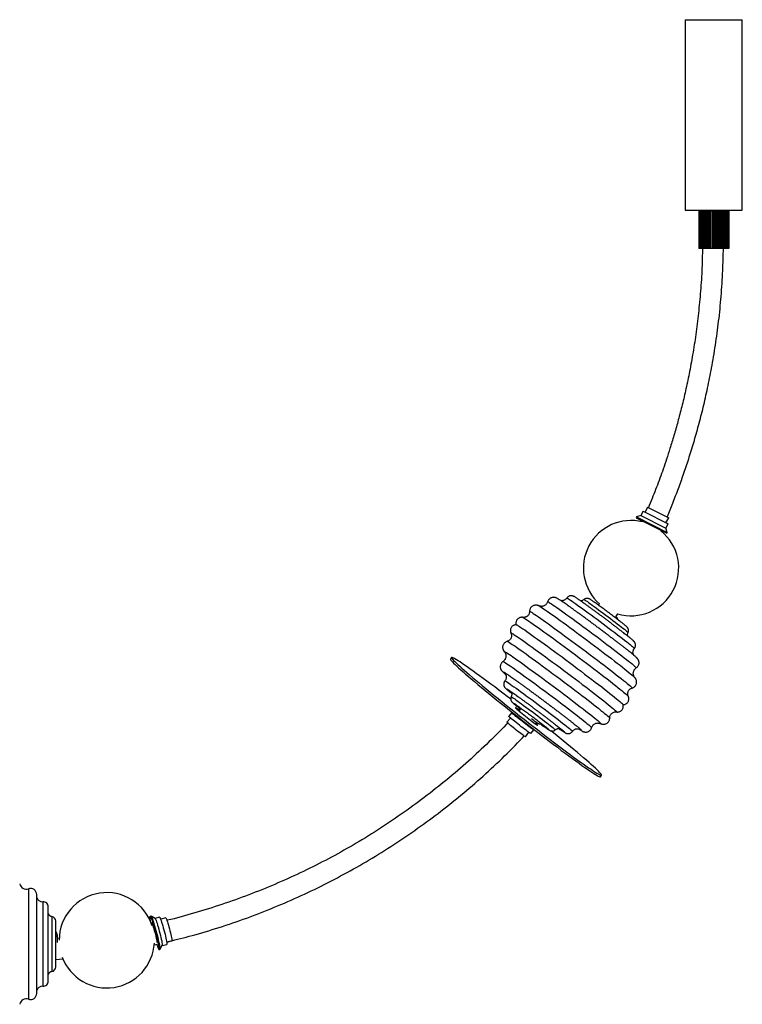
# Paper-space layout '_Frontal' of a CAD drawing. Header units: millimetres. Extents: x -1418 to 189, y -774 to 298.
# Tile 2 of 2: x -569 to 189, y -735 to 298. Entities that reach past the tile are written whole.
import ezdxf

# ---------------------------------------------------------------- set-up
doc = ezdxf.new("R2010")
doc.units = ezdxf.units.MM

psp = doc.layouts.new('_Frontal')

# ---------------------------------------------------------------- linework, layer by layer
at = {"color": 7, "linetype": 'Continuous', "lineweight": 25}
for p, q in [((129, 298.2), (129, 98.2)), ((129, 298.2), (189, 298.2)), ((189, 98.2), (189, 298.2)), ((129, 98.2), (189, 98.2)), ((147.4, 97.2), (143.3, 97.2)), ((143.3, 97.2), (143.3, 58.2)), ((143.4, 97.2), (143.4, 58.2)), ((143.6, 97.2), (143.6, 58.2)), ((143.8, 97.2), (143.8, 58.2)), ((144, 98.2), (144, 97.2)), ((144.3, 97.2), (144.3, 58.2)), ((144.7, 97.2), (144.7, 58.2)), ((145.3, 97.2), (145.3, 58.2)), ((145.9, 97.2), (145.9, 58.2)), ((146.7, 97.2), (146.7, 58.2)), ((147.4, 97.2), (147.4, 58.2)), ((149, 97.2), (147.4, 97.2)), ((147.4, 97.2), (147.4, 58.2)), ((148.4, 97.2), (148.4, 58.2)), ((149, 97.2), (149, 58.2)), ((150.8, 97.2), (149.2, 97.2)), ((149.2, 97.2), (149.2, 58.2)), ((150.4, 97.2), (150.4, 58.2)), ((150.8, 97.2), (150.8, 58.2)), ((151.2, 97.2), (151.2, 58.2)), ((152.9, 97.2), (151.2, 97.2)), ((152.6, 97.2), (152.6, 58.2)), ((152.9, 97.2), (152.9, 58.2)), ((153.5, 97.2), (153.5, 58.2)), ((155.1, 97.2), (153.5, 97.2)), ((154.9, 97.2), (154.9, 58.2)), ((155.1, 97.2), (155.1, 58.2)), ((157.4, 97.2), (155.8, 97.2)), ((155.8, 97.2), (155.8, 58.2)), ((157.3, 97.2), (157.3, 58.2)), ((157.4, 97.2), (157.4, 58.2)), ((159.8, 97.2), (158.3, 97.2)), ((158.3, 97.2), (158.3, 58.2)), ((159.8, 97.2), (159.8, 58.2)), ((162.2, 97.2), (160.6, 97.2)), ((160.6, 58.2), (160.6, 97.2)), ((160.8, 97.2), (160.8, 58.2)), ((162.2, 97.2), (162.2, 58.2)), ((163, 58.2), (163, 97.2)), ((164.6, 97.2), (163, 97.2)), ((163.2, 97.2), (163.2, 58.2)), ((164.6, 97.2), (164.6, 58.2)), ((165.2, 58.2), (165.2, 97.2)), ((166.9, 97.2), (165.2, 97.2)), ((165.5, 97.2), (165.5, 58.2)), ((166.9, 97.2), (166.9, 58.2)), ((167.2, 58.2), (167.2, 97.2)), ((168.9, 97.2), (167.2, 97.2)), ((167.7, 97.2), (167.7, 58.2)), ((168.9, 97.2), (168.9, 58.2)), ((169.1, 58.2), (169.1, 97.2)), ((170.7, 97.2), (169.1, 97.2)), ((169.6, 97.2), (169.6, 58.2)), ((170.7, 58.2), (170.7, 97.2)), ((170.7, 97.2), (170.7, 58.2)), ((174.8, 97.2), (170.7, 97.2)), ((171.3, 97.2), (171.3, 58.2)), ((172.2, 97.2), (172.2, 58.2)), ((172.7, 97.2), (172.7, 58.2)), ((173.4, 97.2), (173.4, 58.2)), ((173.8, 97.2), (173.8, 58.2)), ((174, 97.2), (174, 98.2)), ((174.2, 97.2), (174.2, 58.2)), ((174.5, 97.2), (174.5, 58.2)), ((174.7, 97.2), (174.7, 58.2)), ((174.8, 97.2), (174.8, 58.2)), ((147.4, 58.2), (143.3, 58.2)), ((170.7, 58.2), (147.4, 58.2)), ((174.8, 58.2), (170.7, 58.2)), ((89.7, -213.1), (87.2, -218.6)), ((89.7, -213.1), (111.9, -224.5)), ((78.1, -223.5), (77.7, -224.3)), ((77.7, -224.3), (109.7, -240.7)), ((82.6, -221.9), (78.1, -223.5)), ((78.1, -223.5), (110.1, -239.9)), ((84.9, -217.4), (82.6, -221.9)), ((82.6, -221.9), (108.9, -235.3)), ((84.9, -217.4), (111.1, -230.9)), ((108.8, -229.7), (111.9, -224.5)), ((84.3, -227.7), (83.9, -228.7)), ((108.9, -235.3), (111.1, -230.9)), ((110.1, -239.9), (108.9, -235.3)), ((103.8, -238.4), (104, -237.8)), ((109.7, -240.7), (110.1, -239.9)), ((38.9, -314.5), (38, -316)), ((-41.4, -328.9), (-41.4, -328.9)), ((56.4, -328.2), (58.3, -325.1)), ((-53.7, -345.3), (-53.7, -345.3)), ((-116, -371), (-117.2, -372.6)), ((-61.1, -386.4), (-61, -386.4)), ((76.1, -391.8), (76.2, -392)), ((-52.9, -428.7), (-56, -432.6)), ((-52.9, -428.1), (-52.9, -428.7)), ((-43.3, -424.6), (-45.5, -427)), ((57.2, -428.2), (57.1, -428.1)), ((-54.1, -434.5), (-57.9, -438.8)), ((-28, -440.5), (-26.8, -439.3)), ((-38.3, -454.2), (-35, -449.5)), ((-32.7, -450.9), (-29.6, -446.9)), ((-29.7, -446.9), (-29.1, -446.9)), ((19.5, -446.5), (19.9, -446.8)), ((40.1, -496.1), (41.4, -494.5)), ((-560, -613.6), (-560, -729.6)), ((-551.3, -723.5), (-551.3, -619.7)), ((-544.8, -627.4), (-544.8, -715.8)), ((-539.2, -710.4), (-539.2, -632.8)), ((-535.4, -642.7), (-535.4, -700.5)), ((-531.4, -695.7), (-531.4, -647.5)), ((-431.5, -642.4), (-432.3, -642.7)), ((-427.2, -644.7), (-431.4, -642.5)), ((-429.9, -650.3), (-430.9, -650.5)), ((-422.4, -643.4), (-427.2, -644.7)), ((-416, -644.1), (-421.2, -645.7)), ((-529.5, -665.7), (-529.7, -662.8)), ((-529.7, -662.8), (-529.7, -669.9)), ((-527.6, -665.5), (-529.5, -665.7)), ((-415, -669.3), (-409.6, -668.2)), ((-428, -672.4), (-424.7, -671.7)), ((-423.1, -677.5), (-422.2, -677.2)), ((-422.2, -677.2), (-419.6, -673.2)), ((-419.7, -673.2), (-414.9, -672)), ((-531.4, -687.9), (-523.7, -687.1))]:
    psp.add_line(p, q, dxfattribs=at)
at = {"color": 7, "linetype": 'Continuous', "lineweight": 25, "flags": 128}
for points in [[(5, -308.6), (5, -308.6), (5.2, -308.7), (5.7, -308.9), (6.5, -309.4), (7.6, -310.1), (8.9, -311), (10.5, -312), (12.3, -313.3), (14.4, -314.7), (16.6, -316.3), (19.1, -318.1), (21.7, -320), (24.5, -322), (27.4, -324.1), (30.4, -326.3), (33.5, -328.6), (36.6, -330.9), (39.8, -333.3), (42.9, -335.6), (46.1, -338), (49.2, -340.4), (52.2, -342.7), (55.2, -344.9), (58, -347.1), (60.7, -349.1), (63.2, -351.1), (65.5, -352.9), (67.7, -354.6), (69.6, -356.1), (71.2, -357.5), (72.7, -358.6), (73.8, -359.6), (74.7, -360.4), (75.3, -361), (75.7, -361.4), (75.7, -361.5)], [(-24.4, -316.8), (-24.2, -316.9), (-24.2, -316.9)], [(-24.2, -316.9), (-23.5, -317.3), (-22.4, -317.9), (-21.1, -318.8), (-19.6, -319.8), (-17.8, -321), (-15.7, -322.5), (-13.4, -324), (-10.9, -325.8), (-8.2, -327.7), (-5.3, -329.8), (-2.2, -332), (1, -334.4), (4.4, -336.8), (7.9, -339.4), (11.5, -342), (15.2, -344.7), (18.9, -347.5), (22.7, -350.3), (26.5, -353.1), (30.2, -355.9), (34, -358.8), (37.7, -361.6), (41.4, -364.3), (44.9, -367), (48.4, -369.7), (51.7, -372.2), (54.9, -374.7), (57.9, -377), (60.8, -379.2), (63.4, -381.3), (65.8, -383.3), (68, -385), (70, -386.6), (71.7, -388), (73.2, -389.3), (74.4, -390.3), (75.4, -391.1), (76, -391.8), (76.1, -391.8)], [(-15.2, -312.4), (-15.2, -312.4), (-14.9, -312.5), (-14.4, -312.7), (-13.6, -313.2), (-12.5, -313.9), (-11.1, -314.8), (-9.5, -315.9), (-7.6, -317.1), (-5.5, -318.6), (-3.2, -320.2), (-0.6, -322), (2.1, -324), (5, -326.1), (8.1, -328.3), (11.4, -330.7), (14.7, -333.1), (18.2, -335.7), (21.7, -338.3), (25.3, -341), (29, -343.7), (32.6, -346.4), (36.3, -349.1), (39.9, -351.8), (43.4, -354.5), (46.9, -357.2), (50.3, -359.7), (53.6, -362.2), (56.7, -364.6), (59.7, -367), (62.5, -369.1), (65.1, -371.2), (67.5, -373.1), (69.7, -374.8), (71.6, -376.4), (73.3, -377.8), (74.7, -379), (75.9, -380), (76.8, -380.8), (77.4, -381.4), (77.7, -381.7), (77.8, -381.9)], [(22.8, -310.2), (23, -310.2), (23.5, -310.5), (24.2, -310.9), (25.2, -311.6), (26.5, -312.4), (28, -313.5), (29.7, -314.7), (31.6, -316), (33.7, -317.5), (35.9, -319.1), (38.3, -320.9), (40.7, -322.7), (43.2, -324.5), (45.8, -326.4), (48.3, -328.3), (50.8, -330.2), (53.3, -332.1), (55.7, -333.9), (57.9, -335.6), (60.1, -337.3), (62, -338.8), (63.7, -340.2), (65.3, -341.4), (66.6, -342.4), (67.6, -343.3), (68.4, -344), (68.9, -344.5), (69.2, -344.7), (69.2, -344.8)], [(-41.4, -328.9), (-41.4, -328.9), (-41, -329.1), (-40.3, -329.5), (-39.3, -330), (-38, -330.8), (-36.5, -331.8), (-34.8, -333), (-32.7, -334.4), (-30.5, -336), (-28, -337.7), (-25.3, -339.6), (-22.4, -341.7), (-19.3, -343.9), (-16.1, -346.2), (-12.7, -348.7), (-9.1, -351.2), (-5.5, -353.9), (-1.7, -356.7), (2.1, -359.5), (6, -362.4), (10, -365.3), (13.9, -368.3), (17.9, -371.2), (21.8, -374.2), (25.7, -377.1), (29.6, -380), (33.3, -382.9), (37, -385.7), (40.5, -388.4), (43.9, -391), (47.2, -393.5), (50.3, -395.9), (53.2, -398.2), (55.9, -400.3), (58.4, -402.3), (60.6, -404.1), (62.6, -405.7), (64.4, -407.2), (65.9, -408.5), (67.2, -409.5), (68.2, -410.4), (68.9, -411.1), (69.3, -411.6), (69.4, -411.7)], [(-34.2, -322.6), (-34.2, -322.6), (-34, -322.6), (-33.5, -322.8), (-32.7, -323.2), (-31.6, -323.9), (-30.3, -324.7), (-28.7, -325.8), (-26.9, -327), (-24.8, -328.4), (-22.5, -330), (-20, -331.8), (-17.3, -333.7), (-14.3, -335.8), (-11.2, -338.1), (-8, -340.4), (-4.6, -342.9), (-1, -345.5), (2.6, -348.1), (6.3, -350.9), (10.1, -353.7), (14, -356.5), (17.8, -359.4), (21.7, -362.3), (25.6, -365.2), (29.5, -368.1), (33.2, -371), (37, -373.8), (40.6, -376.5), (44.1, -379.2), (47.5, -381.8), (50.8, -384.4), (53.9, -386.8), (56.8, -389), (59.5, -391.2), (62, -393.1), (64.3, -395), (66.3, -396.6), (68.1, -398.1), (69.7, -399.4), (71, -400.5), (72, -401.4), (72.8, -402.1), (73.2, -402.6), (73.4, -402.9), (73.4, -403)], [(-48.1, -336.6), (-48.1, -336.6), (-47.7, -336.8), (-46.9, -337.2), (-46, -337.8), (-44.7, -338.5), (-43.2, -339.6), (-41.4, -340.8), (-39.3, -342.1), (-37, -343.7), (-34.5, -345.5), (-31.8, -347.4), (-28.9, -349.5), (-25.8, -351.7), (-22.5, -354.1), (-19, -356.6), (-15.5, -359.2), (-11.8, -361.9), (-8, -364.7), (-4.1, -367.5), (-0.1, -370.4), (3.8, -373.4), (7.8, -376.4), (11.8, -379.4), (15.8, -382.4), (19.8, -385.3), (23.6, -388.3), (27.4, -391.1), (31.1, -394), (34.7, -396.7), (38.2, -399.4), (41.5, -401.9), (44.6, -404.3), (47.5, -406.6), (50.2, -408.8), (52.7, -410.8), (55, -412.6), (57.1, -414.3), (58.9, -415.7), (60.4, -417), (61.7, -418.1), (62.7, -419), (63.4, -419.7), (63.8, -420.1), (63.9, -420.4)], [(-53.7, -345.3), (-53.7, -345.2), (-53.6, -345.2), (-53.1, -345.4), (-52.4, -345.7), (-51.5, -346.3), (-50.2, -347.1), (-48.7, -348.1), (-46.9, -349.3), (-44.9, -350.7), (-42.7, -352.2), (-40.2, -354), (-37.5, -355.9), (-34.6, -357.9), (-31.5, -360.1), (-28.2, -362.5), (-24.8, -365), (-21.3, -367.5), (-17.6, -370.2), (-13.9, -373), (-10, -375.8), (-6.1, -378.7), (-2.2, -381.6), (1.8, -384.5), (5.7, -387.5), (9.7, -390.5), (13.6, -393.4), (17.4, -396.3), (21.1, -399.2), (24.8, -401.9), (28.4, -404.7), (31.8, -407.3), (35, -409.8), (38.1, -412.2), (41, -414.5), (43.7, -416.6), (46.2, -418.6), (48.4, -420.4), (50.5, -422), (52.2, -423.5), (53.8, -424.7), (55, -425.8), (56, -426.7), (56.7, -427.4), (57.1, -427.8), (57.3, -428.1), (57.2, -428.2)], [(-57.7, -354), (-57.5, -354.1), (-57, -354.3), (-56.2, -354.7), (-55.2, -355.4), (-53.8, -356.2), (-52.3, -357.3), (-50.4, -358.5), (-48.4, -359.9), (-46.1, -361.5), (-43.5, -363.3), (-40.8, -365.2), (-37.9, -367.3), (-34.8, -369.5), (-31.5, -371.9), (-28.1, -374.4), (-24.6, -377), (-20.9, -379.6), (-17.2, -382.4), (-13.4, -385.2), (-9.6, -388), (-5.7, -390.9), (-1.8, -393.8), (2.1, -396.7), (5.9, -399.6), (9.7, -402.5), (13.4, -405.3), (17.1, -408), (20.6, -410.7), (24, -413.3), (27.2, -415.9), (30.3, -418.2), (33.2, -420.5), (35.9, -422.7), (38.4, -424.6), (40.7, -426.5), (42.8, -428.1), (44.6, -429.6), (46.1, -430.9), (47.4, -432), (48.5, -432.9), (49.2, -433.6), (49.7, -434.1), (49.9, -434.4), (49.9, -434.5)], [(-53.9, -414.7), (-57.7, -411.9), (-62.2, -408.4), (-66.5, -405.1), (-70.8, -401.9), (-75, -398.8), (-79, -395.8), (-82.9, -392.9), (-86.6, -390.2), (-90.2, -387.6), (-93.5, -385.2), (-96.7, -382.9), (-99.6, -380.8), (-102.4, -378.9), (-104.9, -377.2), (-107.1, -375.7), (-109.2, -374.4), (-110.9, -373.3), (-112.5, -372.4), (-113.7, -371.7), (-114.7, -371.3), (-115.4, -371), (-115.8, -371), (-116, -371.1), (-115.9, -371.5), (-115.5, -372.1), (-114.8, -373), (-113.9, -374), (-112.7, -375.2), (-111.2, -376.7), (-109.5, -378.3), (-107.5, -380.2), (-105.2, -382.2), (-102.8, -384.4), (-100.1, -386.7), (-97.2, -389.3), (-94, -391.9), (-90.7, -394.8), (-87.2, -397.7), (-83.5, -400.8), (-79.6, -404), (-75.6, -407.3), (-71.5, -410.7), (-67.2, -414.1), (-62.9, -417.6), (-58.4, -421.2), (-53.9, -424.8), (-49.3, -428.5), (-44.7, -432.1), (-40, -435.8), (-35.3, -439.5), (-30.7, -443.1), (-26, -446.7), (-21.5, -450.2), (-16.9, -453.7), (-12.4, -457.1), (-8.1, -460.4), (-3.8, -463.7), (0.4, -466.8), (4.4, -469.8), (8.3, -472.7), (12, -475.4), (15.5, -478), (18.9, -480.4), (22.1, -482.6), (25, -484.7), (27.8, -486.6), (30.3, -488.3), (32.5, -489.8), (34.6, -491.2), (36.3, -492.3), (37.9, -493.2), (39.1, -493.8), (40.1, -494.3), (40.8, -494.6), (41.2, -494.6), (41.4, -494.4), (41.3, -494), (40.9, -493.4), (40.2, -492.6), (39.3, -491.6), (38.1, -490.3), (36.6, -488.9), (34.9, -487.2), (32.9, -485.4), (30.6, -483.4), (28.2, -481.2), (25.5, -478.8), (22.5, -476.3), (19.4, -473.6), (16.1, -470.8), (12.6, -467.9), (8.9, -464.8), (5, -461.6), (1, -458.3), (-3.1, -454.9), (-7.4, -451.5), (-11.8, -447.9), (-11.8, -447.9)], [(-60.5, -365.1), (-60.7, -364.9), (-60.7, -364.7), (-60.6, -364.7), (-60.1, -364.9), (-59.3, -365.3), (-58.3, -365.9), (-57, -366.8), (-55.4, -367.8), (-53.6, -369), (-51.6, -370.4), (-49.3, -372), (-46.8, -373.8), (-44, -375.7), (-41.1, -377.8), (-38.1, -380), (-34.8, -382.4), (-31.5, -384.8), (-28, -387.4), (-24.4, -390), (-20.7, -392.7), (-17, -395.5), (-13.2, -398.3), (-9.4, -401.1), (-5.6, -403.9), (-1.9, -406.8), (1.9, -409.6), (5.5, -412.3), (9.1, -415), (12.5, -417.7), (15.9, -420.2), (19, -422.7), (22.1, -425), (24.9, -427.2), (27.5, -429.3), (30, -431.2), (32.2, -433), (34.2, -434.6), (35.9, -436), (37.4, -437.2), (38.6, -438.3), (39.5, -439.1), (40.1, -439.8), (40.5, -440.2), (40.6, -440.4), (40.4, -440.4), (40.2, -440.3)], [(-117.2, -372.6), (-117.2, -372.7), (-117.1, -373.1), (-116.7, -373.7), (-116.1, -374.5), (-115.1, -375.6), (-113.9, -376.8), (-112.4, -378.3), (-110.7, -379.9), (-108.7, -381.7), (-106.5, -383.7), (-104, -385.9), (-101.3, -388.3), (-98.4, -390.8), (-95.3, -393.5), (-91.9, -396.3), (-88.4, -399.3), (-84.7, -402.4), (-80.9, -405.6), (-76.9, -408.8), (-72.7, -412.2), (-68.5, -415.7), (-64.1, -419.2), (-59.6, -422.8), (-55.1, -426.4), (-50.5, -430.1), (-45.9, -433.7), (-41.2, -437.4), (-36.6, -441), (-31.9, -444.7), (-27.3, -448.3), (-22.7, -451.8), (-18.1, -455.3), (-13.7, -458.7), (-9.3, -462), (-5, -465.2), (-0.9, -468.4), (3.2, -471.4), (7, -474.2), (10.8, -477), (14.3, -479.5), (17.7, -482), (20.8, -484.2), (23.8, -486.3), (26.5, -488.2), (29, -489.9), (31.3, -491.4), (33.3, -492.7), (35.1, -493.8), (36.6, -494.7), (37.9, -495.4), (38.9, -495.9), (39.6, -496.1), (40, -496.2), (40.1, -496.1)], [(-62, -375.2), (-62, -375.2), (-61.8, -375.2), (-61.3, -375.5), (-60.4, -375.9), (-59.4, -376.6), (-58, -377.5), (-56.4, -378.6), (-54.5, -379.9), (-52.4, -381.3), (-50.1, -383), (-47.5, -384.8), (-44.8, -386.7), (-41.8, -388.8), (-38.7, -391.1), (-35.5, -393.4), (-32.1, -395.9), (-28.7, -398.4), (-25.1, -401), (-21.6, -403.7), (-17.9, -406.4), (-14.3, -409.1), (-10.6, -411.8), (-7, -414.5), (-3.5, -417.2), (0, -419.9), (3.4, -422.5), (6.7, -425), (9.8, -427.4), (12.8, -429.7), (15.6, -431.9), (18.2, -433.9), (20.6, -435.8), (22.8, -437.5), (24.7, -439.1), (26.4, -440.5), (27.9, -441.7), (29, -442.7), (29.9, -443.5), (30.5, -444.1), (30.8, -444.5), (30.9, -444.6)], [(-59.7, -388.2), (-60.3, -387.6), (-61, -386.9), (-61.5, -386.5), (-61.7, -386.2), (-61.6, -386.1), (-61.2, -386.3), (-61.1, -386.4)], [(-60, -395.6), (-60, -395.5), (-59.8, -395.6), (-59.3, -395.9), (-58.5, -396.3), (-57.4, -397), (-56.1, -397.9), (-54.5, -399), (-52.7, -400.2), (-50.6, -401.7), (-48.4, -403.3), (-45.9, -405), (-43.3, -406.9), (-40.5, -408.9), (-37.6, -411.1), (-34.6, -413.3), (-31.5, -415.5), (-28.4, -417.9), (-25.2, -420.2), (-22, -422.6), (-18.9, -425), (-15.8, -427.3), (-12.7, -429.6), (-9.8, -431.9), (-7, -434), (-4.3, -436.1), (-1.8, -438), (0.5, -439.9), (2.7, -441.5), (4.6, -443.1), (6.3, -444.4), (7.7, -445.6), (8.9, -446.6), (9.7, -447.4), (10.4, -447.9), (10.7, -448.3), (10.8, -448.5)], [(-53.4, -407.7), (-53.9, -407.3), (-55.1, -406.3), (-56, -405.5), (-56.7, -404.9), (-57.1, -404.4), (-57.2, -404.2), (-57.1, -404.2)], [(-53.5, -412.3), (-53.5, -412.3), (-53.3, -412.3), (-52.8, -412.6), (-52.1, -413), (-51.1, -413.7), (-49.8, -414.5), (-48.3, -415.6), (-46.6, -416.8), (-44.7, -418.1), (-42.6, -419.6), (-40.4, -421.2), (-38, -423), (-35.6, -424.8), (-33.1, -426.6), (-30.5, -428.5), (-28, -430.4), (-25.5, -432.3), (-23, -434.2), (-20.6, -436), (-18.4, -437.7), (-16.2, -439.4), (-14.3, -440.9), (-12.6, -442.3), (-11, -443.5), (-9.7, -444.5), (-8.7, -445.4), (-7.9, -446.1), (-7.4, -446.6), (-7.1, -446.8), (-7.1, -446.9)], [(-44.9, -426.2), (-45.3, -426), (-46.5, -425.1), (-47.5, -424.4), (-48.3, -423.9), (-48.8, -423.6), (-49.1, -423.5), (-49.1, -423.6), (-48.8, -424), (-48.2, -424.6), (-47.4, -425.3), (-46.3, -426.2), (-45, -427.3), (-43.6, -428.5), (-42, -429.8), (-40.3, -431.2), (-38.5, -432.6), (-36.7, -434), (-34.9, -435.4), (-33.2, -436.8), (-31.5, -438), (-30, -439.1), (-28.7, -440.1), (-27.6, -440.9), (-26.7, -441.5), (-26, -441.9), (-25.6, -442), (-25.5, -442), (-25.7, -441.8), (-26.1, -441.3), (-26.8, -440.7), (-27.4, -440.1)], [(-32.7, -450.9), (-32.9, -450.8), (-33.4, -450.5), (-34.2, -450.1), (-35.2, -449.4), (-36.5, -448.5), (-37.9, -447.4), (-39.5, -446.2), (-41.2, -444.9), (-43, -443.6), (-44.8, -442.1), (-46.6, -440.7), (-48.4, -439.3), (-50, -437.9), (-51.5, -436.7), (-52.9, -435.6), (-54, -434.6), (-54.9, -433.8), (-55.5, -433.2), (-55.9, -432.8), (-56, -432.6)], [(-29.7, -446.9), (-29.9, -446.9), (-30.4, -446.6), (-31.1, -446.1), (-32.1, -445.4), (-33.4, -444.5), (-34.8, -443.5), (-36.4, -442.3), (-38.1, -441), (-39.9, -439.6), (-41.7, -438.2), (-43.5, -436.8), (-45.3, -435.4), (-46.9, -434), (-48.5, -432.8), (-49.8, -431.6), (-50.9, -430.7), (-51.8, -429.9), (-52.4, -429.3), (-52.8, -428.9), (-52.9, -428.7)], [(-38.3, -454.2), (-38.5, -454.2), (-39, -453.9), (-39.7, -453.4), (-40.7, -452.7), (-41.9, -451.9), (-43.3, -450.8), (-44.8, -449.7), (-46.4, -448.5), (-48.1, -447.2), (-49.7, -445.9), (-51.3, -444.6), (-52.9, -443.3), (-54.2, -442.2), (-55.4, -441.2), (-56.4, -440.3), (-57.2, -439.6), (-57.7, -439.1), (-57.9, -438.9), (-57.9, -438.8)], [(-32.1, -435.1), (-30.8, -436.1), (-29.6, -437), (-28.5, -437.8), (-27.6, -438.5), (-27, -439), (-26.7, -439.3), (-26.7, -439.4), (-26.8, -439.3)], [(1.6, -448.2), (1.6, -448.2), (1.5, -448.2), (1, -448), (0.3, -447.6), (-0.7, -446.9), (-1.9, -446.1), (-2.7, -445.6)], [(19.9, -446.8), (19.9, -446.9), (20.2, -447.3), (20.3, -447.4), (20, -447.4), (19.5, -447.1), (18.7, -446.6), (17.8, -446.1)], [(-431.8, -648.1), (-431.8, -648.1), (-432.1, -646.5), (-432.3, -645.1), (-432.4, -644), (-432.5, -643.2), (-432.4, -642.8), (-432.3, -642.7), (-432, -642.9), (-431.7, -643.5), (-431.3, -644.4), (-430.9, -645.6), (-430.3, -647), (-429.8, -648.8), (-429.1, -650.7), (-428.5, -652.8), (-427.8, -655.1), (-427.2, -657.5), (-426.5, -659.9), (-425.9, -662.3), (-425.3, -664.7), (-424.8, -667), (-424.3, -669.2), (-423.9, -671.1), (-423.5, -672.9), (-423.2, -674.4), (-423.1, -675.6), (-423, -676.6), (-423, -677.2), (-423.1, -677.5), (-423.3, -677.4), (-423.3, -677.4)], [(-431.5, -642.4), (-431.4, -642.4), (-431.2, -642.7), (-430.8, -643.2), (-430.5, -644.1), (-430, -645.3), (-429.5, -646.8), (-428.9, -648.5), (-428.3, -650.5), (-427.6, -652.6), (-427, -654.9), (-426.3, -657.3), (-425.7, -659.7), (-425, -662.1), (-424.4, -664.5), (-423.9, -666.8), (-423.4, -668.9), (-423, -670.9), (-422.6, -672.7), (-422.4, -674.2), (-422.2, -675.4), (-422.1, -676.3), (-422.1, -677), (-422.2, -677.2), (-422.2, -677.2)], [(-430.6, -649), (-430.7, -649), (-430.8, -649.3), (-430.7, -650), (-430.7, -650.3)], [(-424.7, -670.5), (-424.7, -670.5), (-424.8, -669.7), (-425, -668.5), (-425.3, -667.1), (-425.6, -665.4), (-426, -663.6), (-426.5, -661.6), (-427, -659.6), (-427.6, -657.7), (-428.1, -655.8), (-428.7, -654), (-429.2, -652.4), (-429.6, -651.1), (-430, -650.1), (-430.3, -649.4), (-430.6, -649)], [(-427.2, -644.7), (-427.1, -644.7), (-426.9, -645.1), (-426.5, -645.9), (-426.1, -646.9), (-425.6, -648.3), (-425.1, -649.9), (-424.5, -651.7), (-423.9, -653.7), (-423.3, -655.9), (-422.7, -658.1), (-422.1, -660.3), (-421.6, -662.5), (-421, -664.6), (-420.6, -666.6), (-420.2, -668.4), (-419.9, -670), (-419.7, -671.3), (-419.6, -672.2), (-419.6, -672.9), (-419.6, -673.2)], [(-422.4, -643.4), (-422.3, -643.5), (-422, -643.8), (-421.7, -644.6), (-421.3, -645.6), (-420.8, -647), (-420.3, -648.6), (-419.7, -650.4), (-419.1, -652.4), (-418.5, -654.6), (-417.9, -656.8), (-417.3, -659), (-416.7, -661.2), (-416.2, -663.4), (-415.8, -665.3), (-415.4, -667.1), (-415.1, -668.7), (-414.9, -670), (-414.8, -671), (-414.8, -671.6), (-414.8, -671.9), (-414.9, -672)], [(-416, -644.1), (-416, -644.1), (-415.8, -644.3), (-415.5, -644.8), (-415.1, -645.7), (-414.7, -646.8), (-414.2, -648.3), (-413.7, -649.9), (-413.2, -651.8), (-412.6, -653.7), (-412, -655.7), (-411.5, -657.8), (-411, -659.8), (-410.6, -661.7), (-410.2, -663.4), (-409.9, -664.9), (-409.7, -666.2), (-409.5, -667.2), (-409.5, -667.8), (-409.6, -668.2), (-409.6, -668.2)]]:
    psp.add_lwpolyline(points, dxfattribs=at)
at = {"color": 7, "linetype": 'Continuous', "lineweight": 25}
for centre, radius, start, end in [((72.3, -277.2), 50, 76.0688, 228.6193), ((72.3, -277.2), 50, 253.4476, 51.2405), ((-562.3, -607), 6.97, 190.8804, 289.7593), ((-557.8, -619.7), 6.45, 0, 109.7593), ((-477.8, -667.7), 50, 17.8616, 179.6673), ((-545.2, -621.2), 6.26, 189.6912, 272.921), ((-544.6, -632.8), 5.41, 0, 92.921), ((-534.2, -637), 5.77, 210.9572, 258.1865), ((-536.4, -647.5), 4.97, 0, 78.1865), ((-537.4, -663.3), 7.77, 3.61, 39.4076), ((-477.8, -667.7), 50, 200.8851, 356.6436), ((-400, -664.7), 26.5, 195.7867, 208.5537), ((-534.2, -706.2), 5.77, 101.8135, 149.0428), ((-536.4, -695.7), 4.97, 281.8135, 360), ((-544.6, -710.4), 5.41, 267.079, 0), ((-545.2, -722), 6.26, 87.079, 170.3088), ((-562.3, -736.2), 6.97, 70.2407, 169.1196), ((-557.8, -723.5), 6.45, 250.2407, 0)]:
    psp.add_arc(centre, radius, start, end, dxfattribs=at)
for points, knots in [([(147.2, 58.2), (147.1, 51.4), (146.8, 36.5), (145.3, 13.8), (143.1, -9.5), (140.4, -31.8), (137.1, -53), (133.4, -72.6), (129.6, -90.9), (125.6, -107.6), (121.5, -123.3), (117.4, -137.9), (113.4, -150.9), (109.6, -162.6), (106.1, -173), (102.6, -182.9), (99, -192.4), (95.3, -201.9), (92.5, -208.9), (90.8, -212.8), (90.5, -213.5)], [0, 0, 0, 0, 0.073136, 0.160298, 0.244183, 0.324601, 0.40139, 0.474404, 0.539675, 0.601369, 0.659385, 0.713633, 0.764036, 0.806462, 0.845608, 0.882073, 0.918429, 0.95495, 0.991635, 1, 1, 1, 1]), ([(110.2, -223.6), (110.3, -223.4), (112.3, -218.5), (116.3, -208.6), (122, -193.8), (127.6, -178.3), (132.9, -162.3), (138.2, -145.2), (143.3, -127.2), (148.2, -108.1), (152.7, -88.1), (157.1, -66.4), (161, -43), (164.4, -17.9), (167, 8.2), (168.7, 33.7), (169, 50.5), (169.2, 58.2)], [0, 0, 0, 0, 0.00222, 0.054677, 0.111303, 0.16634, 0.224703, 0.286324, 0.351127, 0.419027, 0.489925, 0.563712, 0.648068, 0.735622, 0.826207, 0.919634, 1, 1, 1, 1]), ([(77.7, -381.9), (78, -381.7), (78.7, -381.2), (79.6, -380.2), (80.2, -379), (80.6, -377.8), (80.7, -376.6), (80.6, -375.5), (80.4, -374.5), (80.1, -373.7), (79.7, -373.1), (79.4, -372.6), (79.1, -372.2), (78.7, -371.8), (78.2, -371.3), (77.6, -370.6), (76.6, -369.8), (75.4, -368.8), (74, -367.6), (72.4, -366.2), (70.5, -364.8), (68.5, -363.1), (66.3, -361.4), (63.9, -359.5), (61.3, -357.5), (58.6, -355.4), (55.7, -353.2), (52.8, -351), (49.7, -348.7), (46.6, -346.3), (43.4, -343.9), (40.2, -341.5), (36.9, -339), (33.7, -336.6), (30.4, -334.2), (27.2, -331.8), (24.1, -329.5), (21, -327.2), (18, -325.1), (15.2, -323), (12.4, -321), (9.8, -319.1), (7.4, -317.4), (5.1, -315.8), (3, -314.3), (1.1, -313), (-0.6, -311.8), (-2.1, -310.8), (-3.4, -310), (-4.5, -309.3), (-5.3, -308.8), (-6.1, -308.5), (-6.6, -308.3), (-7.2, -308.1), (-8, -307.9), (-8.9, -307.8), (-10, -307.9), (-11.2, -308.2), (-12.4, -308.8), (-13.5, -309.6), (-14.3, -310.6), (-14.9, -311.6), (-15.1, -312.3), (-15.1, -312.5)], [0, 0, 0, 0, 0.0064692, 0.0141345, 0.0221043, 0.0294275, 0.036238, 0.0426116, 0.0485738, 0.054165, 0.0596238, 0.0654297, 0.0721571, 0.0808039, 0.0931211, 0.1140174, 0.1378523, 0.1605388, 0.1845253, 0.2078263, 0.2308131, 0.2536361, 0.2763637, 0.2990315, 0.3216597, 0.3442608, 0.3668427, 0.3894109, 0.4119692, 0.4345204, 0.4570665, 0.4796094, 0.5021504, 0.5246909, 0.547232, 0.5697746, 0.5923202, 0.6148703, 0.6374269, 0.6599923, 0.6825697, 0.7051634, 0.7277796, 0.7504275, 0.7731216, 0.7958852, 0.8187595, 0.841823, 0.8652451, 0.8894666, 0.916152, 0.9261201, 0.9334975, 0.9398659, 0.9459729, 0.9521313, 0.9588017, 0.965929, 0.973345, 0.980933, 0.9885985, 0.996566, 1, 1, 1, 1]), ([(4.9, -308.6), (4.7, -308.9), (4.3, -309.6), (3.3, -310.3), (2.2, -310.9), (1.1, -311.2), (0.2, -311.4), (-0.7, -311.4), (-1.3, -311.3), (-1.5, -311.2), (-1.6, -311.2)], [0, 0, 0, 0, 0.138432, 0.303897, 0.455772, 0.596663, 0.727246, 0.84711, 0.957803, 1, 1, 1, 1]), ([(75.7, -361.5), (75.8, -361.5), (76.1, -361.2), (76.5, -360.4), (76.9, -359.2), (77, -358.1), (77, -357.1), (76.7, -356.3), (76.4, -355.6), (76.1, -355), (75.8, -354.6), (75.5, -354.3), (75.2, -353.9), (74.7, -353.4), (74, -352.7), (72.9, -351.8), (71.7, -350.8), (70.2, -349.6), (68.5, -348.2), (66.6, -346.8), (64.6, -345.2), (62.4, -343.5), (60, -341.7), (57.6, -339.8), (55, -337.8), (52.3, -335.7), (49.6, -333.7), (46.8, -331.6), (44, -329.5), (41.1, -327.4), (38.3, -325.3), (35.6, -323.3), (32.9, -321.3), (30.3, -319.4), (27.8, -317.6), (25.5, -315.9), (23.2, -314.3), (21.2, -312.8), (19.3, -311.5), (17.6, -310.3), (16.1, -309.3), (14.8, -308.4), (13.7, -307.7), (12.9, -307.2), (12.3, -306.9), (11.8, -306.7), (11.2, -306.5), (10.6, -306.3), (9.8, -306.2), (8.8, -306.2), (7.7, -306.4), (6.7, -306.9), (5.7, -307.6), (5.2, -308.3), (5, -308.6)], [0, 0, 0, 0, 0.000762, 0.010881, 0.019988, 0.028321, 0.03603, 0.043167, 0.049784, 0.056205, 0.063129, 0.071392, 0.082534, 0.099683, 0.129619, 0.156394, 0.184789, 0.212105, 0.23899, 0.265667, 0.29223, 0.318724, 0.345175, 0.371596, 0.397997, 0.424385, 0.450764, 0.477137, 0.503506, 0.529875, 0.556245, 0.582618, 0.608996, 0.635383, 0.661781, 0.688198, 0.714639, 0.741117, 0.767649, 0.794266, 0.821026, 0.848043, 0.875596, 0.904549, 0.921999, 0.93413, 0.941633, 0.948884, 0.956116, 0.964029, 0.97263, 0.981689, 0.991032, 1, 1, 1, 1]), ([(69.2, -344.8), (69.2, -344.6), (69.5, -344.2), (69.6, -343.3), (69.7, -342.3), (69.5, -341.4), (69.2, -340.7), (68.9, -340.1), (68.6, -339.6), (68.3, -339.3), (68.1, -339), (67.7, -338.6), (67.1, -338.1), (66.3, -337.4), (65.3, -336.6), (64, -335.6), (62.5, -334.4), (60.9, -333.1), (59.1, -331.7), (57.2, -330.2), (55.1, -328.7), (53, -327), (50.8, -325.4), (48.6, -323.7), (46.3, -322.1), (44.1, -320.4), (42, -318.9), (39.9, -317.4), (38, -315.9), (36.2, -314.6), (34.5, -313.5), (33, -312.4), (31.7, -311.5), (30.6, -310.7), (29.6, -310.1), (29, -309.8), (28.5, -309.5), (28, -309.3), (27.5, -309.1), (26.7, -308.9), (25.8, -308.9), (24.8, -309.1), (23.8, -309.5), (23.2, -309.9), (22.9, -310.1)], [0, 0, 0, 0, 0.005563, 0.018582, 0.030447, 0.04132, 0.051226, 0.060177, 0.068722, 0.078128, 0.08985, 0.106932, 0.138047, 0.171779, 0.204171, 0.23835, 0.271859, 0.305064, 0.338115, 0.371079, 0.40399, 0.436868, 0.469728, 0.502577, 0.535423, 0.568272, 0.601129, 0.634003, 0.666904, 0.699847, 0.732856, 0.765975, 0.799284, 0.83296, 0.867477, 0.90467, 0.919087, 0.930349, 0.939926, 0.94972, 0.960954, 0.973352, 0.986664, 1, 1, 1, 1]), ([(-24, -317), (-24.1, -316.9), (-24.4, -316.8), (-24.8, -316.6), (-25.4, -316.4), (-26, -316.2), (-26.7, -316), (-27.7, -316), (-28.8, -316.1), (-30, -316.4), (-31.1, -316.9), (-32.2, -317.8), (-33.1, -318.8), (-33.7, -320), (-34.1, -321.3), (-34.2, -322.2), (-34.2, -322.6), (-34.2, -322.7)], [0, 0, 0, 0, 0.05461, 0.171755, 0.249056, 0.313645, 0.374051, 0.434233, 0.497918, 0.565717, 0.636127, 0.708052, 0.780656, 0.855983, 0.925356, 0.990053, 1, 1, 1, 1]), ([(-15.2, -312.4), (-15.3, -312.8), (-15.6, -313.5), (-16.3, -314.6), (-17.2, -315.7), (-18.3, -316.5), (-19.5, -317), (-20.6, -317.3), (-21.6, -317.4), (-22.5, -317.3), (-23.2, -317.2), (-23.7, -317.1), (-24.1, -317), (-24.3, -316.9), (-24.3, -316.9), (-24.3, -316.8)], [0, 0, 0, 0, 0.0678617, 0.1613573, 0.2598294, 0.3506313, 0.4351691, 0.5142448, 0.5879116, 0.6561912, 0.72119, 0.7881818, 0.8618938, 0.9494068, 1, 1, 1, 1]), ([(22.9, -310.2), (22.8, -310.2), (22.6, -310.5), (21.9, -310.9), (20.8, -311.4), (20, -311.6), (19.5, -311.6), (19.4, -311.6)], [0, 0, 0, 0, 0.009282, 0.327285, 0.618434, 0.886777, 1, 1, 1, 1]), ([(-41.3, -329), (-41.4, -328.9), (-41.8, -328.8), (-42.6, -328.8), (-43.7, -328.9), (-44.8, -329.3), (-45.9, -329.9), (-47, -330.8), (-47.8, -331.9), (-48.3, -333.1), (-48.5, -334.3), (-48.5, -335.4), (-48.4, -336.2), (-48.2, -336.6), (-48.2, -336.7)], [0, 0, 0, 0, 0.0542913, 0.1375904, 0.2247773, 0.3170103, 0.4124352, 0.5096042, 0.6168115, 0.7144059, 0.8044335, 0.8887071, 0.9681683, 1, 1, 1, 1]), ([(-34.2, -322.7), (-34.2, -322.7), (-34.2, -323.1), (-34.3, -324), (-34.7, -325.3), (-35.4, -326.5), (-36.3, -327.5), (-37.4, -328.2), (-38.5, -328.7), (-39.5, -328.9), (-40.4, -329), (-41, -329), (-41.2, -328.9), (-41.3, -328.9)], [0, 0, 0, 0, 0.012442, 0.125743, 0.242317, 0.36045, 0.485423, 0.60002, 0.70637, 0.805771, 0.898652, 0.986407, 1, 1, 1, 1]), ([(58.7, -331.4), (58.7, -331.3), (58.5, -330.9), (58.2, -330.2), (57.7, -329.5), (57.3, -329), (56.9, -328.6), (56.7, -328.3), (56.6, -328.3), (56.6, -328.3)], [0, 0, 0, 0, 0.082691, 0.31267, 0.516011, 0.685712, 0.831285, 0.986201, 1, 1, 1, 1]), ([(-48, -336.6), (-48.1, -336.6), (-48.6, -336.6), (-49.5, -336.7), (-50.6, -337.1), (-51.8, -337.7), (-52.8, -338.6), (-53.6, -339.7), (-54.1, -340.9), (-54.3, -342.1), (-54.3, -343.2), (-54.1, -344.1), (-53.9, -344.9), (-53.7, -345.2), (-53.6, -345.4)], [0, 0, 0, 0, 0.041124, 0.128052, 0.220011, 0.315152, 0.412032, 0.518921, 0.616226, 0.705986, 0.790009, 0.869234, 0.944853, 1, 1, 1, 1]), ([(-53.7, -345.4), (-53.6, -345.6), (-53.4, -346), (-53.1, -347), (-53.1, -348.1), (-53.2, -349.3), (-53.6, -350.6), (-54.3, -351.8), (-55.2, -352.8), (-56.3, -353.5), (-57.1, -353.9), (-57.6, -354), (-57.7, -354)], [0, 0, 0, 0, 0.086722, 0.184731, 0.290906, 0.402919, 0.518168, 0.634958, 0.758511, 0.871805, 0.976947, 1, 1, 1, 1]), ([(68.8, -348.5), (68.7, -348.2), (68.6, -347.5), (68.7, -346.4), (68.9, -345.5), (69.1, -344.9), (69.2, -344.8)], [0, 0, 0, 0, 0.239447, 0.546842, 0.868133, 1, 1, 1, 1]), ([(-57.6, -354.1), (-57.8, -354.1), (-58.4, -354.2), (-59.4, -354.8), (-60.4, -355.6), (-61.3, -356.6), (-62, -357.8), (-62.4, -359.1), (-62.5, -360.3), (-62.4, -361.4), (-62.2, -362.3), (-61.8, -363.1), (-61.5, -363.7), (-61.2, -364.2), (-60.9, -364.7), (-60.5, -365), (-60.3, -365.3), (-60.2, -365.4)], [0, 0, 0, 0, 0.03145, 0.101948, 0.173963, 0.246658, 0.322079, 0.391539, 0.456317, 0.517163, 0.574442, 0.629025, 0.683967, 0.743528, 0.814151, 0.905999, 1, 1, 1, 1]), ([(75.1, -368.5), (75, -368.4), (74.9, -368.1), (74.6, -367.4), (74.3, -366.4), (74.3, -365.2), (74.5, -364), (74.9, -362.7), (75.4, -361.9), (75.7, -361.6), (75.7, -361.5)], [0, 0, 0, 0, 0.082132, 0.206168, 0.344754, 0.496082, 0.654969, 0.818336, 0.983734, 1, 1, 1, 1]), ([(-60.4, -365.1), (-60.4, -365.2), (-60.3, -365.2), (-60.1, -365.5), (-59.8, -365.9), (-59.5, -366.6), (-59.2, -367.4), (-59, -368.5), (-58.9, -369.7), (-59.1, -371.1), (-59.6, -372.4), (-60.3, -373.6), (-61.1, -374.5), (-61.8, -375), (-62, -375.1)], [0, 0, 0, 0, 0.104424, 0.189894, 0.264017, 0.335157, 0.407313, 0.48631, 0.571796, 0.66113, 0.752646, 0.845191, 0.942662, 1, 1, 1, 1]), ([(-62, -375.2), (-62.3, -375.4), (-63, -375.8), (-63.8, -376.9), (-64.5, -378), (-64.9, -379.3), (-65, -380.5), (-64.9, -381.6), (-64.7, -382.5), (-64.4, -383.3), (-64, -384), (-63.7, -384.5), (-63.3, -384.9), (-63, -385.3), (-62.5, -385.8), (-61.9, -386.4), (-60.9, -387.3), (-60.1, -388), (-59.5, -388.5), (-59.4, -388.6)], [0, 0, 0, 0, 0.038393, 0.084607, 0.132641, 0.17678, 0.21783, 0.256247, 0.292184, 0.325886, 0.358798, 0.393812, 0.434397, 0.486578, 0.560938, 0.687208, 0.830875, 0.967628, 1, 1, 1, 1]), ([(76.2, -391.9), (76.1, -391.9), (76.1, -391.9), (75.9, -391.7), (75.7, -391.3), (75.4, -390.8), (75, -390), (74.8, -389), (74.6, -387.8), (74.7, -386.5), (75.1, -385.2), (75.7, -383.9), (76.6, -382.8), (77.4, -382.2), (77.7, -381.9)], [0, 0, 0, 0, 0.085332, 0.175831, 0.251828, 0.3218, 0.391321, 0.465881, 0.547582, 0.633979, 0.723073, 0.813572, 0.912201, 1, 1, 1, 1]), ([(-60.8, -386.5), (-60.8, -386.5), (-60.8, -386.5), (-60.4, -386.7), (-59.9, -387.1), (-59, -387.6), (-57.8, -388.4), (-56.4, -389.4), (-54.7, -390.5), (-52.9, -391.8), (-50.7, -393.3), (-48.5, -394.9), (-46, -396.7), (-43.4, -398.6), (-40.6, -400.6), (-37.7, -402.7), (-34.7, -404.9), (-31.6, -407.2), (-28.4, -409.5), (-25.2, -411.9), (-22, -414.3), (-18.8, -416.7), (-15.6, -419.1), (-12.4, -421.5), (-9.2, -423.9), (-6.1, -426.2), (-3.2, -428.5), (-0.3, -430.7), (2.5, -432.8), (5.1, -434.8), (7.5, -436.7), (9.8, -438.5), (11.8, -440.2), (13.7, -441.7), (15.4, -443), (16.8, -444.1), (17.9, -445.1), (18.8, -445.9), (19.4, -446.4), (19.6, -446.6), (19.7, -446.7), (19.7, -446.7)], [0, 0, 0, 0, 0.005462, 0.023484, 0.044955, 0.06905, 0.0948, 0.12149, 0.1487, 0.176207, 0.20389, 0.231683, 0.259547, 0.287459, 0.315405, 0.343375, 0.371363, 0.399362, 0.427371, 0.455386, 0.483406, 0.511427, 0.53945, 0.567471, 0.595489, 0.623503, 0.651509, 0.679505, 0.707489, 0.735455, 0.763396, 0.791304, 0.819164, 0.846954, 0.874638, 0.902155, 0.929388, 0.956116, 0.978692, 0.99818, 1, 1, 1, 1]), ([(-60, -387.7), (-60, -387.7), (-60, -387.7), (-59.9, -387.8), (-59.7, -388.1), (-59.4, -388.5), (-59.1, -389.2), (-58.8, -390), (-58.6, -391.1), (-58.6, -392.3), (-58.9, -393.6), (-59.3, -394.7), (-59.8, -395.3), (-60.1, -395.5)], [0, 0, 0, 0, 0.081195, 0.191209, 0.280156, 0.359353, 0.436877, 0.519654, 0.612297, 0.711717, 0.815207, 0.920946, 1, 1, 1, 1]), ([(73.4, -403), (73.5, -403), (73.9, -402.9), (74.8, -402.5), (75.9, -401.7), (76.9, -400.7), (77.6, -399.5), (78, -398.3), (78.2, -397.1), (78.1, -395.9), (77.9, -395), (77.6, -394.1), (77.3, -393.5), (77, -392.9), (76.6, -392.5), (76.3, -392.1), (76.1, -391.9), (76, -391.8)], [0, 0, 0, 0, 0.015584, 0.086834, 0.159864, 0.233761, 0.312043, 0.383951, 0.450838, 0.513604, 0.572664, 0.628657, 0.6841, 0.743305, 0.812027, 0.89969, 1, 1, 1, 1]), ([(-60, -395.6), (-60.1, -395.7), (-60.5, -396.2), (-61, -397.1), (-61.3, -398.3), (-61.3, -399.3), (-61.2, -400.3), (-60.9, -401.1), (-60.6, -401.7), (-60.3, -402.2), (-60, -402.6), (-59.7, -402.9), (-59.3, -403.3), (-58.8, -403.9), (-58, -404.6), (-56.9, -405.5), (-55.6, -406.6), (-54.3, -407.6), (-53.4, -408.3), (-53.1, -408.6)], [0, 0, 0, 0, 0.020186, 0.061752, 0.099399, 0.134041, 0.166127, 0.195809, 0.223568, 0.251561, 0.282814, 0.321935, 0.377118, 0.468809, 0.587605, 0.701024, 0.820959, 0.937388, 1, 1, 1, 1]), ([(-57.9, -404), (-57.9, -404), (-57.9, -404), (-57.6, -404.1), (-57.2, -404.4), (-56.4, -404.9), (-55.4, -405.6), (-54.1, -406.5), (-52.5, -407.6), (-50.7, -408.8), (-48.8, -410.2), (-46.7, -411.7), (-44.4, -413.4), (-41.9, -415.1), (-39.4, -417), (-36.7, -418.9), (-34, -420.9), (-31.3, -423), (-28.5, -425.1), (-25.7, -427.1), (-22.9, -429.2), (-20.2, -431.3), (-17.5, -433.3), (-14.9, -435.3), (-12.4, -437.2), (-10.1, -439), (-7.9, -440.7), (-5.9, -442.3), (-4, -443.7), (-2.4, -445), (-1, -446.2), (0.2, -447.2), (1.1, -447.9), (1.7, -448.4), (2, -448.7), (2.1, -448.9), (2.1, -448.8), (2.1, -448.8)], [0, 0, 0, 0, 0.011945, 0.030964, 0.054406, 0.081355, 0.110503, 0.140847, 0.171817, 0.203124, 0.234622, 0.266236, 0.297922, 0.329657, 0.361424, 0.393213, 0.425017, 0.456832, 0.488653, 0.520477, 0.552302, 0.584124, 0.615939, 0.647745, 0.679538, 0.71131, 0.743054, 0.774758, 0.806402, 0.837956, 0.869364, 0.900526, 0.931239, 0.957743, 0.980864, 0.998763, 1, 1, 1, 1]), ([(-54, -406.5), (-54, -406.6), (-53.9, -406.7), (-53.7, -407), (-53.3, -407.7), (-53, -408.6), (-52.9, -409.7), (-53, -410.9), (-53.2, -411.8), (-53.4, -412.2), (-53.5, -412.3)], [0, 0, 0, 0, 0.027621, 0.153539, 0.282509, 0.431713, 0.598302, 0.775637, 0.960174, 1, 1, 1, 1]), ([(-53.4, -412.3), (-53.5, -412.4), (-53.7, -412.8), (-53.9, -413.6), (-53.9, -414.6), (-53.8, -415.5), (-53.6, -416.3), (-53.2, -416.9), (-52.9, -417.4), (-52.7, -417.7), (-52.4, -418), (-52, -418.4), (-51.5, -418.9), (-50.7, -419.5), (-49.7, -420.4), (-48.5, -421.4), (-47, -422.5), (-45.4, -423.8), (-44.3, -424.6), (-43.7, -425.1)], [0, 0, 0, 0, 0.0121059, 0.0518591, 0.0880399, 0.1211942, 0.151432, 0.1787479, 0.2045221, 0.2325289, 0.2668447, 0.3160312, 0.4024192, 0.5050016, 0.6032207, 0.7068931, 0.8082717, 0.9086446, 1, 1, 1, 1]), ([(63.7, -420.4), (63.9, -420.4), (64.3, -420.5), (65.2, -420.3), (66.4, -420), (67.5, -419.4), (68.5, -418.5), (69.3, -417.4), (69.8, -416.2), (70, -415), (70, -413.9), (69.9, -412.9), (69.6, -412.2), (69.5, -411.8), (69.4, -411.7)], [0, 0, 0, 0, 0.0398101, 0.127478, 0.2202008, 0.3161141, 0.4137676, 0.5214013, 0.6193939, 0.7098044, 0.7944436, 0.8742539, 0.950447, 1, 1, 1, 1]), ([(69.4, -411.7), (69.3, -411.5), (69.1, -411.1), (68.9, -410.1), (68.8, -409), (68.9, -407.8), (69.3, -406.5), (70, -405.3), (70.9, -404.3), (72, -403.6), (72.8, -403.2), (73.3, -403.1), (73.4, -403)], [0, 0, 0, 0, 0.088391, 0.18562, 0.290973, 0.402243, 0.5168, 0.63294, 0.756195, 0.869177, 0.973987, 1, 1, 1, 1]), ([(-51, -418.9), (-51, -418.9), (-51, -418.9), (-50.8, -419), (-50.3, -419.3), (-49.6, -419.7), (-48.6, -420.4), (-47.4, -421.3), (-46, -422.3), (-44.3, -423.4), (-42.5, -424.7), (-40.6, -426.1), (-38.5, -427.6), (-36.4, -429.2), (-34.2, -430.8), (-32, -432.5), (-29.8, -434.1), (-27.7, -435.7), (-25.6, -437.3), (-23.6, -438.9), (-21.7, -440.3), (-20, -441.6), (-18.4, -442.8), (-17.1, -443.9), (-16, -444.8), (-15.1, -445.6), (-14.5, -446.1), (-14.2, -446.3), (-14.1, -446.4), (-14.1, -446.4), (-14.1, -446.4)], [0, 0, 0, 0, 0.012432, 0.036183, 0.066182, 0.10113, 0.13905, 0.178486, 0.218667, 0.259232, 0.300006, 0.340902, 0.381873, 0.42289, 0.463935, 0.504995, 0.546062, 0.587125, 0.628174, 0.669197, 0.710182, 0.751105, 0.791931, 0.832599, 0.872994, 0.912878, 0.947499, 0.977425, 0.999701, 1, 1, 1, 1]), ([(57, -428.1), (57.1, -428.1), (57.5, -428.2), (58.4, -428.2), (59.4, -428.1), (60.6, -427.8), (61.7, -427.1), (62.7, -426.3), (63.5, -425.1), (64, -423.9), (64.2, -422.7), (64.2, -421.6), (64.1, -420.8), (63.9, -420.4), (63.9, -420.3)], [0, 0, 0, 0, 0.053629, 0.13633, 0.222934, 0.314532, 0.409282, 0.505751, 0.612079, 0.708883, 0.798197, 0.881809, 0.960651, 1, 1, 1, 1]), ([(-43.4, -424.3), (-43.3, -424.4), (-43.3, -424.6), (-43.3, -424.8), (-43.3, -424.8)], [0, 0, 0, 0, 0.837186, 1, 1, 1, 1]), ([(49.9, -434.4), (49.9, -434.3), (49.9, -433.9), (50, -433.1), (50.4, -431.8), (51.1, -430.6), (52, -429.6), (53.1, -428.9), (54.2, -428.4), (55.2, -428.1), (56.1, -428.1), (56.7, -428.1), (57, -428.1), (57, -428.1)], [0, 0, 0, 0, 0.003637, 0.117241, 0.234202, 0.352779, 0.47862, 0.593972, 0.700981, 0.800991, 0.894441, 0.982657, 1, 1, 1, 1]), ([(-57.2, -439.6), (-57.7, -440.2), (-64.8, -447.9), (-79.4, -462.2), (-101.1, -482.4), (-123.8, -501.7), (-147.5, -520.2), (-171.8, -537.7), (-196.8, -554.3), (-222.3, -569.7), (-248.3, -584), (-274.6, -597.1), (-301.5, -609.2), (-328.9, -620.2), (-356.9, -630.3), (-385.5, -639.1), (-404.8, -644.6), (-414.6, -646.8), (-414.7, -646.8)], [0, 0, 0, 0, 0.005205, 0.075542, 0.14594, 0.217622, 0.289248, 0.360776, 0.432349, 0.503981, 0.574333, 0.644623, 0.714799, 0.784974, 0.856443, 0.927877, 0.999215, 1, 1, 1, 1]), ([(-26.8, -439.3), (-26.8, -439.4), (-26.6, -439.5), (-26.3, -439.7), (-25.8, -439.9), (-25.1, -440.2), (-24.2, -440.5), (-23.2, -440.7), (-22.2, -440.7), (-21.7, -440.6), (-21.5, -440.6)], [0, 0, 0, 0, 0.059599, 0.192207, 0.299539, 0.412152, 0.556085, 0.72628, 0.913913, 1, 1, 1, 1]), ([(-22.9, -440.6), (-22.6, -440.8), (-21.7, -441.5), (-20.3, -442.6), (-18.6, -443.7), (-17.1, -444.8), (-15.8, -445.7), (-14.7, -446.4), (-13.8, -447), (-13.2, -447.4), (-12.7, -447.6), (-12.2, -447.8), (-11.7, -448), (-10.9, -448.1), (-10, -448.2), (-9, -448), (-8, -447.6), (-7.4, -447.1), (-7.2, -446.9)], [0, 0, 0, 0, 0.040648, 0.13647, 0.232495, 0.328856, 0.425807, 0.523915, 0.624729, 0.734705, 0.770515, 0.799899, 0.827714, 0.856551, 0.889713, 0.926102, 0.965083, 1, 1, 1, 1]), ([(30.9, -444.6), (31, -444.4), (31.1, -443.9), (31.7, -442.9), (32.6, -441.7), (33.7, -440.8), (34.8, -440.2), (35.9, -439.9), (37, -439.7), (37.9, -439.7), (38.7, -439.8), (39.2, -439.9), (39.7, -440.1), (39.9, -440.2), (40, -440.2), (40, -440.2)], [0, 0, 0, 0, 0.028881, 0.122887, 0.225337, 0.319512, 0.406847, 0.488493, 0.564729, 0.635419, 0.701676, 0.767793, 0.839039, 0.921539, 1, 1, 1, 1]), ([(40, -440.2), (40.1, -440.3), (40.4, -440.4), (40.9, -440.6), (41.5, -440.8), (42.3, -441), (43.2, -441.1), (44.2, -441), (45.4, -440.8), (46.6, -440.3), (47.7, -439.5), (48.6, -438.5), (49.4, -437.3), (49.8, -436.1), (49.9, -435.1), (49.9, -434.5), (49.9, -434.4)], [0, 0, 0, 0, 0.103121, 0.19262, 0.262044, 0.32587, 0.388772, 0.454393, 0.524606, 0.597899, 0.673024, 0.74904, 0.829568, 0.903538, 0.972343, 1, 1, 1, 1]), ([(-409.6, -668.1), (-401.5, -666.1), (-383.6, -661.6), (-356.2, -653.2), (-327.3, -643.2), (-298.5, -631.8), (-270.3, -619.4), (-242.6, -605.8), (-215.6, -591.2), (-189.4, -575.6), (-164, -559), (-139.2, -541.5), (-115, -522.9), (-91.4, -503.2), (-68.6, -482.4), (-51.4, -465.7), (-42.2, -455.7), (-39.9, -453.3)], [0, 0, 0, 0, 0.057732, 0.127414, 0.198478, 0.269663, 0.340893, 0.41211, 0.48325, 0.553155, 0.623157, 0.693195, 0.763216, 0.834433, 0.905633, 0.976928, 1, 1, 1, 1]), ([(-7.1, -446.9), (-6.9, -446.7), (-6.3, -446.2), (-5.3, -445.8), (-4.3, -445.5), (-3.3, -445.4), (-2.5, -445.5), (-1.9, -445.6), (-1.6, -445.7), (-1.5, -445.8), (-1.5, -445.8)], [0, 0, 0, 0, 0.1602675, 0.3295153, 0.4854766, 0.6286197, 0.757786, 0.8737388, 0.9861598, 1, 1, 1, 1]), ([(-3.7, -445.5), (-3.2, -445.8), (-2.1, -446.6), (-0.7, -447.5), (0.6, -448.4), (1.8, -449.2), (2.6, -449.7), (3.3, -450.1), (3.8, -450.3), (4.3, -450.5), (4.8, -450.7), (5.6, -450.8), (6.5, -450.9), (7.5, -450.8), (8.6, -450.4), (9.6, -449.7), (10.4, -449.1), (10.7, -448.6), (10.7, -448.4)], [0, 0, 0, 0, 0.090264, 0.204858, 0.320406, 0.43786, 0.559966, 0.646378, 0.697573, 0.73593, 0.767241, 0.797997, 0.830424, 0.866236, 0.904347, 0.944002, 0.984445, 1, 1, 1, 1]), ([(10.8, -448.5), (10.9, -448.3), (11.2, -447.8), (12, -447.1), (13, -446.4), (14.1, -445.9), (15.1, -445.7), (16.1, -445.7), (16.8, -445.8), (17.4, -445.9), (17.9, -446), (18.1, -446.1), (18.3, -446.2), (18.3, -446.2), (18.3, -446.2)], [0, 0, 0, 0, 0.038571, 0.149479, 0.250869, 0.34463, 0.43168, 0.511965, 0.585516, 0.655501, 0.729017, 0.811996, 0.91365, 1, 1, 1, 1]), ([(17.3, -445.9), (17.6, -446.1), (18.4, -446.6), (19.5, -447.3), (20.5, -447.9), (21.2, -448.3), (21.7, -448.6), (22.3, -448.8), (22.9, -449), (23.7, -449.2), (24.6, -449.2), (25.7, -449.2), (26.9, -448.9), (28.1, -448.3), (29.2, -447.5), (30.1, -446.4), (30.7, -445.4), (30.8, -444.8), (30.9, -444.6)], [0, 0, 0, 0, 0.091444, 0.233921, 0.383087, 0.482114, 0.551066, 0.597289, 0.635664, 0.672508, 0.709654, 0.749884, 0.792875, 0.837611, 0.883387, 0.929631, 0.977713, 1, 1, 1, 1]), ([(-415, -669.5), (-414.8, -669.5), (-413.3, -669.2), (-411.8, -668.7), (-410.5, -668.4)], [0, 0, 0, 0, 0.095788, 1, 1, 1, 1])]:
    psp.add_open_spline(points, degree=3, knots=knots, dxfattribs=at)

doc.saveas('drawing.dxf')
